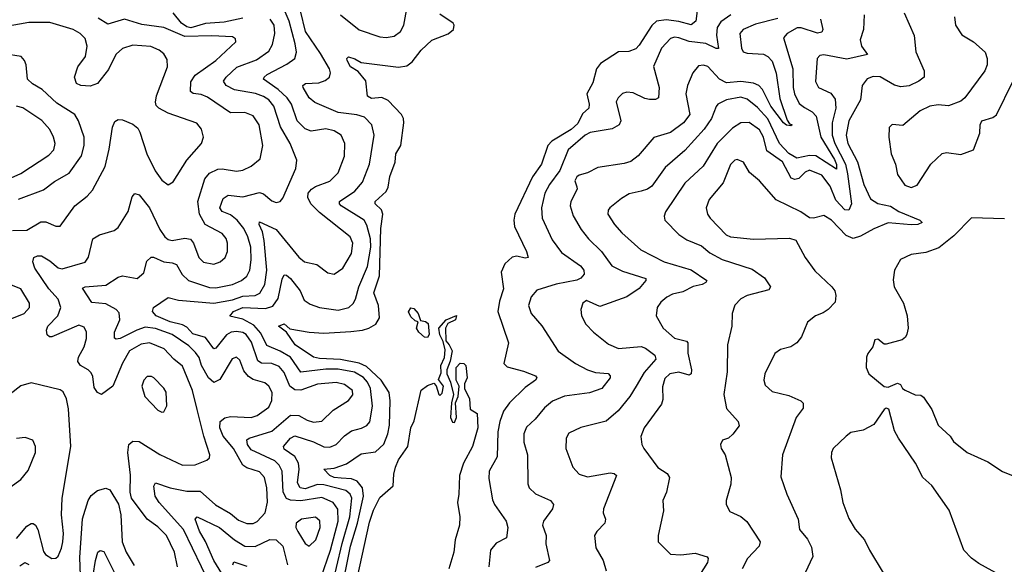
# Model space of a CAD drawing. Extents: x 2143765 to 2212931, y 878955 to 1017455.
# Tile 35 of 256: x 2157830 to 2162574, y 894047 to 896672. Entities that reach past the tile are written whole.
import ezdxf

# ---------------------------------------------------------------- set-up
doc = ezdxf.new("R2010")
doc.units = 0

msp = doc.modelspace()

# ---------------------------------------------------------------- linework, layer by layer
at = {"layer": '0CON20XD'}
for points in [[(2159375, 896694.7), (2159465, 896623.6), (2159565, 896589.7), (2159595, 896585.4), (2159635, 896592.9), (2159664.7, 896615.3), (2159681.2, 896645), (2159696.7, 896733.3)], [(2158905, 896678.6), (2158815, 896660), (2158725, 896653), (2158655, 896632.4), (2158635, 896637.5), (2158609, 896655), (2158570, 896705)], [(2159329.7, 893915), (2159383.5, 894146.5), (2159420.5, 894275), (2159429.8, 894365), (2159422.2, 894385), (2159402.2, 894402.2), (2159295, 894430.6), (2159265, 894431.1), (2159205, 894410.3), (2159180.8, 894415), (2159169.1, 894439.1), (2159177.2, 894505), (2159173.4, 894535), (2159155, 894566.6), (2159105, 894601.1), (2159101.5, 894615), (2159135, 894654.5), (2159155, 894665.3), (2159245, 894636.7), (2159295, 894613.1), (2159325, 894611.1), (2159355.2, 894624.8), (2159394.2, 894665.8), (2159429.5, 894690.5), (2159477.2, 894702.8), (2159503.3, 894716.7), (2159516.3, 894733.7), (2159530.4, 894809.6), (2159520.7, 894895), (2159506.3, 894925), (2159486.9, 894946.9), (2159442.5, 894972.5), (2159365, 894987.5), (2159305, 894987.3), (2159185, 894973), (2159134.3, 895045), (2159085, 895074.6), (2159020.7, 895100.7), (2158991.3, 895161.3), (2158958.7, 895198.7), (2158905, 895228.4), (2158842.9, 895242.9), (2158860.8, 895265), (2158905, 895284.5), (2159015, 895280), (2159049.2, 895290.8), (2159075, 895327.8), (2159095, 895422), (2159105, 895441.5), (2159115, 895440.8), (2159135, 895424), (2159180.8, 895365), (2159200.2, 895320.2), (2159228.8, 895301.2), (2159275, 895285.3), (2159365, 895271.3), (2159415.8, 895284.2), (2159436.8, 895303.2), (2159448.5, 895325), (2159464.2, 895385), (2159505, 895482.5), (2159521.1, 895575), (2159520, 895615), (2159502.1, 895682.1), (2159489.7, 895705), (2159379.1, 895775), (2159370.4, 895785), (2159370.5, 895795), (2159444.7, 895845), (2159481, 895889), (2159514.7, 895975), (2159538.5, 896115), (2159526.4, 896165), (2159491.4, 896201.4), (2159455, 896213.9), (2159365, 896224.2), (2159252.2, 896272.2), (2159224.7, 896295), (2159195.6, 896345.6), (2159194, 896355), (2159206.4, 896363.6), (2159271.7, 896368.3), (2159301.3, 896378.7), (2159322.2, 896395), (2159326.9, 896415), (2159322.1, 896435), (2159279.4, 896509.4), (2159206.7, 896615), (2159183, 896715)], [(2159202.5, 895505), (2159261.3, 895491.3), (2159315, 895451.9), (2159345, 895445.6), (2159386.5, 895475), (2159428.4, 895545), (2159434.7, 895595), (2159422.1, 895625), (2159275, 895742.8), (2159233.1, 895785), (2159218.8, 895815), (2159220.5, 895835), (2159235.4, 895855), (2159255, 895868.1), (2159325, 895893.8), (2159365, 895934.4), (2159394.5, 896014.5), (2159396.1, 896075), (2159378.5, 896115), (2159345, 896136.1), (2159305, 896146), (2159235, 896134.7), (2159205, 896145.9), (2159166.9, 896185), (2159138.9, 896265), (2159118.8, 896295), (2159075.8, 896335.8), (2159005.5, 896385), (2159007.3, 896395), (2159022.2, 896407.8), (2159117.9, 896457.9), (2159155, 896484.5), (2159163.1, 896515), (2159158, 896555), (2159128.2, 896665), (2159109.5, 896709.5)], [(2159375.6, 893895), (2159424.7, 894135), (2159458.4, 894245), (2159486, 894376), (2159482.4, 894415), (2159456.8, 894446.8), (2159428.8, 894458.8), (2159378.2, 894461.8), (2159345, 894464.6), (2159325, 894474.1), (2159296, 894505), (2159345, 894510.8), (2159405, 894531.5), (2159475, 894578.8), (2159545, 894589.2), (2159583.9, 894626.1), (2159603.7, 894676.3), (2159611.9, 894718.1), (2159615.8, 894835), (2159610.7, 894875), (2159571.5, 894935), (2159500.8, 895000.8), (2159465, 895016.8), (2159375, 895034.7), (2159275, 895038.9), (2159245.7, 895045.7), (2159157.8, 895105), (2159115.5, 895165.5), (2159077.1, 895195), (2159105, 895205.4), (2159131.2, 895181.2), (2159225, 895165.2), (2159295, 895160.6), (2159425, 895168.5), (2159481.2, 895175), (2159512.9, 895185), (2159545.5, 895205), (2159563.8, 895235), (2159559, 895295), (2159536.3, 895355), (2159563, 895437), (2159569.5, 895665), (2159580.3, 895735), (2159573.8, 895755), (2159542.2, 895785), (2159542.5, 895795), (2159595.6, 895844.4), (2159606.1, 895863.9), (2159613.9, 895916.1), (2159639.6, 895985), (2159642.2, 896025), (2159666.2, 896065), (2159680.4, 896175), (2159679.2, 896195), (2159668.8, 896215), (2159605, 896282.3), (2159575, 896296.2), (2159525, 896292.3), (2159505, 896303.8), (2159497.8, 896377.8), (2159461.5, 896421.5), (2159424.7, 896445), (2159407.5, 896475), (2159406, 896485), (2159415, 896492.5), (2159445, 896483.5), (2159475.5, 896465.5), (2159655, 896443.8), (2159695, 896449.5), (2159720.5, 896469.5), (2159765, 896524.3), (2159815, 896572.9), (2159895, 896604), (2159920, 896625), (2159923.8, 896645), (2159918, 896655), (2159855, 896698.8)], [(2161093.7, 896715), (2161087.1, 896665), (2161065, 896647.3), (2161005, 896663.9), (2160945, 896671.2), (2160897.8, 896665), (2160875, 896644.6), (2160815, 896549.4), (2160798.1, 896531.9), (2160765, 896518.5), (2160715, 896517.1), (2160628.8, 896461.2), (2160608.5, 896435), (2160592, 896368), (2160563.2, 896315), (2160574.3, 896265), (2160572.8, 896245), (2160541.8, 896218.2), (2160518.5, 896171.5), (2160487.4, 896142.6), (2160393.7, 896086.3), (2160374.8, 896065), (2160344.3, 895975), (2160300.6, 895915), (2160216.2, 895735), (2160210.7, 895705), (2160214.8, 895675), (2160272.5, 895555), (2160280, 895525), (2160265, 895522.1), (2160225, 895531.8), (2160202.7, 895527.3), (2160168.2, 895495), (2160150.4, 895455), (2160161.8, 895375), (2160141.8, 895315), (2160134.1, 895265), (2160185.6, 895115), (2160162, 895015), (2160178.3, 894998.3), (2160257.9, 894977.9), (2160315.8, 894955), (2160321.4, 894945), (2160315.7, 894935), (2160265, 894899.2), (2160190, 894825), (2160161.3, 894785), (2160143.3, 894735), (2160134.2, 894685.8), (2160131.1, 894565), (2160091.8, 894495), (2160089.8, 894459.8), (2160108.1, 894358.1), (2160117.3, 894335), (2160174.4, 894255), (2160181.2, 894225), (2160175.8, 894174.2), (2160125, 894149.1), (2160098.9, 894115), (2160090.9, 894035)], [(2161256.4, 896695), (2161208, 896662), (2161190.7, 896635), (2161186.7, 896596.7), (2161197.2, 896532.8), (2161185, 896532.7), (2161135, 896557.8), (2161055, 896566.3), (2161005, 896584.7), (2160985, 896587.1), (2160965, 896580.8), (2160921.5, 896535), (2160883.3, 896446.7), (2160910.6, 896345), (2160908, 896295), (2160892.8, 896287.2), (2160865, 896286.6), (2160841.3, 896291.3), (2160785, 896318.8), (2160755, 896322.2), (2160735, 896315.6), (2160712.9, 896295), (2160704.6, 896275.4), (2160725.5, 896185), (2160718.1, 896165), (2160685, 896145.3), (2160578.8, 896128.8)], [(2161898.6, 896695), (2161895.4, 896625), (2161878.9, 896575), (2161885, 896544.2), (2161915, 896503.3), (2161815, 896481.6), (2161705, 896503.1), (2161685, 896498.9), (2161672.2, 896485), (2161663.6, 896373.6), (2161678.1, 896345), (2161738.4, 896318.4), (2161758.9, 896288.9), (2161762.2, 896245), (2161744.8, 896175), (2161744.6, 896115), (2161757.4, 896075), (2161809.4, 895975), (2161818.6, 895928.6), (2161837.1, 895785), (2161825, 895753.8), (2161805, 895755.8), (2161762.5, 895802.5), (2161735, 895869.2), (2161695, 895922.5), (2161635, 895946.3), (2161615, 895936.8), (2161583.8, 895906.2), (2161565, 895901.8), (2161547.5, 895907.5), (2161505, 895986.7), (2161429.8, 896039.8), (2161413.5, 896105), (2161395, 896140.3), (2161345, 896176.5), (2161305, 896174), (2161265, 896149.3), (2161189.7, 896075), (2161123.4, 895966.6), (2161035, 895884.5), (2160942.2, 895745), (2160934.4, 895725), (2160937.5, 895705), (2161005, 895636.7), (2161045, 895610.4), (2161115, 895582.3), (2161155, 895548.9), (2161215, 895515.8), (2161359.3, 895469.2), (2161418.3, 895428.3), (2161446.9, 895385), (2161439.4, 895370.6), (2161335, 895343.1), (2161305, 895326.9), (2161275, 895296), (2161262, 895255), (2161261.1, 895195), (2161239.4, 895105), (2161239.1, 894975), (2161222.7, 894865), (2161235, 894798), (2161292, 894735), (2161295.8, 894715), (2161266.6, 894673.4), (2161244.4, 894655.6), (2161216.7, 894645), (2161206, 894625), (2161210, 894605), (2161228.6, 894575), (2161257.5, 894465), (2161256.4, 894433.6), (2161234.1, 894354.1), (2161234.4, 894334.4), (2161251.7, 894301.7), (2161305, 894276.5), (2161333.8, 894253.8), (2161397.8, 894155), (2161393.1, 894135), (2161336.2, 894075), (2161310.8, 894025)], [(2162091.9, 896705), (2162139.2, 896595), (2162147.6, 896517.6), (2162187.8, 896425), (2162187.5, 896395), (2162161.2, 896375), (2162115, 896352.5), (2162075, 896347.5), (2162045, 896356.8), (2161975, 896395.8), (2161942.4, 896397.6), (2161913.2, 896386.8), (2161888.4, 896355), (2161880.3, 896285), (2161825.3, 896185), (2161812.2, 896115), (2161820.4, 896075), (2161866.5, 895986.5), (2161897.1, 895877.1), (2161929.2, 895809.2), (2161965, 895786), (2162025, 895773.8), (2162065, 895747.4), (2162166.2, 895705), (2162178, 895695), (2162156.7, 895685), (2162125, 895683), (2162015, 895693), (2161945, 895663.6), (2161881.6, 895628.4), (2161845, 895616.5), (2161811.3, 895631.3), (2161740.5, 895705), (2161705, 895727.3), (2161655, 895715.6), (2161635, 895717.1), (2161593.3, 895745), (2161475, 895803.1), (2161395, 895894.4), (2161345.7, 895935), (2161317.5, 895985), (2161287.3, 895997.3), (2161275, 895994), (2161255, 895974), (2161218.5, 895885), (2161152.5, 895805), (2161137.8, 895765), (2161143.5, 895735), (2161156.9, 895715), (2161233.3, 895635), (2161254, 895625), (2161365, 895613.9), (2161538.6, 895618.6), (2161569.5, 895609.5), (2161614, 895525), (2161660.9, 895460.9), (2161742.5, 895385), (2161756.7, 895365), (2161762.6, 895342.6), (2161758.9, 895311.1), (2161725.6, 895275), (2161700.3, 895259.7), (2161664, 895245), (2161625.4, 895214.6), (2161596.3, 895143.7), (2161575, 895114.2), (2161545, 895094.3), (2161495, 895082.5), (2161467.6, 895062.4), (2161419.5, 894965), (2161414.5, 894935), (2161421.1, 894911.1), (2161455, 894880), (2161535, 894860), (2161594, 894834), (2161605, 894823.8), (2161605, 894800), (2161571.2, 894755), (2161505.6, 894575), (2161497.9, 894467.9), (2161525.6, 894385), (2161580.9, 894265), (2161587.5, 894215), (2161625, 894168.1), (2161645, 894130), (2161651.5, 894085), (2161614.3, 894005)], [(2162333.8, 896685), (2162339.1, 896645), (2162368.5, 896598.5), (2162425, 896565.8), (2162480.8, 896515), (2162490.8, 896485), (2162490.8, 896455), (2162480, 896425), (2162382.9, 896295), (2162365, 896278.9), (2162305, 896257.3), (2162255, 896262), (2162214.3, 896255.7), (2162168, 896232), (2162085, 896161.2), (2162033.9, 896166.1), (2162018.3, 896151.7), (2162016.7, 896105), (2162028, 896025), (2162049.2, 895975), (2162059.4, 895925), (2162094.3, 895875), (2162125, 895862.5), (2162154, 895875), (2162219.2, 895975), (2162275, 896027.5), (2162295, 896031.9), (2162365, 896022.5), (2162425.6, 896045), (2162456, 896125), (2162457.5, 896165), (2162465, 896184.3), (2162518.8, 896201.2), (2162536.7, 896213.3), (2162615.4, 896374.6)], [(2157795, 895655.3), (2157865, 895657.1), (2157932.8, 895697.2), (2157956.8, 895696.8), (2158005, 895676.9), (2158025, 895676), (2158096.5, 895775), (2158155, 895820.5), (2158180.4, 895849.6), (2158242.3, 895965), (2158261.9, 896048.1), (2158276.9, 896153.1), (2158289.3, 896180.7), (2158305, 896190), (2158325, 896189.4), (2158375, 896168.6), (2158398.6, 896148.6), (2158409.6, 896129.6), (2158442, 896025), (2158482.8, 895942.8), (2158515, 895898.6), (2158545, 895875.8), (2158569.1, 895890.9), (2158636.2, 895995), (2158706.7, 896075), (2158716.5, 896105), (2158705.5, 896145), (2158683, 896173), (2158545, 896221.5), (2158500.8, 896245), (2158488.2, 896258.2), (2158484.5, 896275), (2158489.6, 896305), (2158542.5, 896445), (2158540.7, 896480.7), (2158525, 896507.1), (2158502, 896525), (2158462.7, 896542.7), (2158375, 896549.2), (2158325, 896533.3), (2158295.5, 896505), (2158283.9, 896485), (2158258.1, 896431.9), (2158205, 896364.4), (2158169.1, 896350.9), (2158125, 896354.4), (2158104.2, 896365), (2158093.5, 896395), (2158110.8, 896445), (2158147.5, 896495), (2158154.7, 896545), (2158145, 896580.6), (2158122.1, 896605), (2158088.1, 896625), (2157975, 896658.8), (2157875, 896657.6), (2157756.7, 896636.7)], [(2158590.4, 894035), (2158575.9, 894105), (2158538.2, 894185), (2158495, 894227.2), (2158443.8, 894263.8), (2158368.9, 894365), (2158362.5, 894395), (2158363.9, 894476.1), (2158350.4, 894585), (2158355.4, 894624.6), (2158375, 894640), (2158405, 894638.5), (2158505, 894576.8), (2158615, 894525.4), (2158675, 894526.9), (2158731.5, 894548.5), (2158745, 894560), (2158746.7, 894575), (2158716.8, 894665), (2158685, 894792.5), (2158663.5, 894885), (2158615, 895001.8), (2158572.2, 895035), (2158525.4, 895085), (2158455, 895114.2), (2158415, 895108.4), (2158359.7, 895075), (2158325, 895016.4), (2158278.5, 894905), (2158225, 894865.8), (2158205, 894874.2), (2158188.3, 894898.3), (2158182.4, 894952.4), (2158175, 894969.2), (2158160, 894985), (2158123.3, 895005), (2158110, 895025), (2158113.8, 895045), (2158141.3, 895095), (2158151.5, 895135), (2158151.5, 895165), (2158140.2, 895190.2), (2158115, 895198.9), (2157985, 895143.8), (2157973.1, 895143.1), (2157962.2, 895152.2), (2157958.9, 895175), (2157965.2, 895195), (2158014.7, 895245), (2158028.9, 895285), (2158015.3, 895325), (2157971.2, 895375), (2157903.6, 895475), (2157893.5, 895505), (2157898.6, 895525), (2157915.9, 895534.1), (2157935, 895534.1), (2157975, 895510.2), (2158015, 895475.3), (2158035, 895470.5), (2158145, 895503.5), (2158162.4, 895527.6), (2158181.9, 895615), (2158215, 895634.5), (2158285, 895655.6), (2158305, 895670.8), (2158352.3, 895747.7), (2158371.3, 895818.7), (2158385, 895834.3), (2158405, 895827.8), (2158455, 895764.5), (2158505, 895661.1), (2158529.6, 895625), (2158545, 895612.7), (2158565, 895607.8), (2158625, 895619.2), (2158653.8, 895613.8), (2158668.2, 895595), (2158693.8, 895525), (2158715, 895502.5), (2158765, 895493.8), (2158795.8, 895505), (2158819.5, 895525), (2158831.2, 895555), (2158831.5, 895595), (2158825, 895617.5), (2158805, 895641.5), (2158724.3, 895684.3), (2158695.8, 895735), (2158688.4, 895795), (2158722.2, 895905), (2158745, 895932.3), (2158785, 895951.4), (2158805, 895953.6), (2158875, 895941.8), (2158905, 895947.1), (2158944.7, 895965.3), (2158988.2, 896001.8), (2159000.8, 896065), (2158984.6, 896165), (2158955, 896209.1), (2158915, 896224.6), (2158845, 896223.1), (2158735, 896298.8), (2158705, 896310.8), (2158666.1, 896316.1), (2158652.5, 896325), (2158655, 896372), (2158674.8, 896405.2), (2158775, 896475.5), (2158870.8, 896565), (2158869.7, 896579.7), (2158855, 896588.9), (2158755.2, 896594.8), (2158625, 896590.8), (2158525, 896633.5), (2158418.1, 896648.1), (2158335, 896674.2), (2158255, 896650.5), (2158208.7, 896678.7)], [(2158565, 895500), (2158585, 895492.7), (2158613.4, 895443.4), (2158644.2, 895414.2), (2158745, 895380.6), (2158775, 895380), (2158854.8, 895395.2), (2158899.5, 895415), (2158925, 895435.5), (2158938.8, 895465), (2158946.1, 895515), (2158943.5, 895575), (2158930, 895625), (2158910.4, 895665), (2158877.2, 895705), (2158845, 895730.8), (2158805, 895747.9), (2158793.8, 895765), (2158810.6, 895809.4), (2158833.8, 895826.2), (2158905, 895817.9), (2158985, 895839.7), (2159005, 895832.5), (2159045, 895798.5), (2159065, 895790), (2159084.5, 895795.5), (2159098, 895812), (2159160, 895955), (2159165.5, 895995), (2159132.8, 896075), (2159086.1, 896155), (2159053.8, 896255), (2159031.2, 896285), (2159005, 896302.2), (2158965.8, 896315.8), (2158865, 896333.9), (2158824.5, 896355), (2158812.2, 896375), (2158825.3, 896395), (2158876.2, 896443.8), (2158971.6, 896478.4), (2159030.5, 896519.5), (2159047.9, 896552.1), (2159059, 896605), (2159056.2, 896645), (2159036.1, 896675)], [(2161482, 896678), (2161375, 896650.6), (2161315.7, 896625), (2161300, 896605), (2161307.6, 896535), (2161315, 896517.5), (2161335, 896510), (2161414.2, 896505), (2161435, 896494), (2161455, 896471.8), (2161474.8, 896414.8), (2161492.7, 896292.7), (2161527.3, 896187.3), (2161539.5, 896169.5), (2161552.5, 896165), (2161545, 896160), (2161525, 896163.1), (2161510, 896175), (2161449.5, 896255), (2161409.5, 896335), (2161391.2, 896355), (2161365, 896366.2), (2161305, 896374), (2161235, 896367.5), (2161202.4, 896385), (2161145, 896446.2), (2161125, 896452.1), (2161100.4, 896449.6), (2161073.5, 896416.5), (2161047.9, 896355), (2161040, 896315), (2161059.5, 896215), (2161027.5, 896175), (2160965, 896128.1), (2160886, 896104), (2160810, 896015), (2160775, 895988.2), (2160741.9, 895978.1), (2160615, 895960), (2160565, 895933.1), (2160525, 895923.1), (2160513.8, 895915), (2160504.6, 895895), (2160513.6, 895866.4), (2160515.8, 895855), (2160485, 895796), (2160481.8, 895775), (2160496.3, 895726.3), (2160535, 895661.1), (2160570.9, 895615), (2160632.7, 895555), (2160682.2, 895485), (2160735, 895459.4), (2160846, 895425), (2160847.1, 895415), (2160815, 895376.9), (2160755, 895335.3), (2160625, 895289.3), (2160561.5, 895318.5), (2160543.1, 895305), (2160534.2, 895275), (2160537.5, 895245), (2160557.5, 895205), (2160594.3, 895165), (2160667.2, 895107.2), (2160715, 895086.7), (2160825, 895097.3), (2160845, 895089.3), (2160890.7, 895055), (2160894.7, 895035), (2160838.2, 894971.8), (2160799.4, 894905), (2160769.2, 894855), (2160713.9, 894786.1), (2160655, 894736.7), (2160533.4, 894706.6), (2160475, 894679.2), (2160463.1, 894655), (2160461.1, 894605), (2160495.8, 894515), (2160525, 894480.6), (2160565, 894468.5), (2160675, 894487.8), (2160694.3, 894484.3), (2160706, 894475), (2160643.3, 894315), (2160641.4, 894295), (2160652.9, 894265), (2160649.4, 894245), (2160610.6, 894205), (2160599.4, 894185), (2160605.5, 894125.5), (2160640.8, 894065), (2160656, 894015)], [(2161688.5, 896675), (2161700, 896625), (2161695, 896611.4), (2161673.4, 896606.6), (2161595, 896633.4), (2161576.6, 896633.4), (2161528.1, 896605), (2161510, 896585), (2161554.4, 896435), (2161557.2, 896345), (2161563.6, 896315), (2161585, 896268.2), (2161610.6, 896249.4), (2161648.2, 896228.2), (2161667.5, 896207.5), (2161689.1, 896105), (2161755, 895998.2), (2161765.7, 895974.3), (2161765, 895951.5), (2161665.8, 896015.8), (2161635, 896016.6), (2161575, 896004.1), (2161535, 896027.7), (2161491.2, 896075), (2161434.1, 896194.1), (2161385, 896247.9), (2161335, 896289.1), (2161305, 896298.4), (2161235, 896285.4), (2161194.3, 896265), (2161185, 896254), (2161163.3, 896195), (2161127.3, 896145), (2161035, 896042.1), (2160939.9, 895960.1), (2160875, 895869.6), (2160855, 895855.4), (2160824.2, 895845.8), (2160767.1, 895832.9), (2160729.2, 895810.8), (2160673.1, 895765), (2160665.5, 895754.5), (2160664.4, 895735), (2160696.5, 895685), (2160730.9, 895645), (2160822.6, 895562.6), (2160935, 895505.3), (2161065, 895466.5), (2161141.2, 895415), (2161136.2, 895405), (2161117.5, 895395), (2161074.8, 895385.2), (2161025, 895360.7), (2160975, 895349.1), (2160947.1, 895335), (2160919.1, 895310.9), (2160901.9, 895285), (2160896.7, 895245), (2160930.6, 895185), (2160985, 895136.2), (2161042.2, 895122.2), (2161049.5, 895115), (2161049.7, 895065), (2161067.2, 894985), (2161064.6, 894965.4), (2161055, 894959.1), (2161005, 894972.2), (2160962.2, 894965), (2160938.3, 894941.7), (2160927.1, 894902.9), (2160928, 894842), (2160922, 894818), (2160838.9, 894705), (2160823, 894663), (2160827.1, 894625), (2160836.9, 894605), (2160905, 894514), (2160948.8, 894485), (2160960.8, 894465), (2160946, 894395), (2160929.2, 894355), (2160932.2, 894305), (2160905.5, 894185), (2160905.6, 894155), (2160965.6, 894095.6), (2161015, 894092.5), (2161085, 894100), (2161143, 894083), (2161147.5, 894075), (2161143.3, 894055), (2161104.5, 893995)], [(2157825, 895807.2), (2157945, 895852.5), (2157998, 895892), (2158067.9, 895932.1), (2158128.4, 896015), (2158140.3, 896065), (2158140.8, 896105), (2158114.1, 896184.1), (2158096.5, 896215), (2158009.3, 896269.3), (2157939.2, 896335), (2157892.6, 896362.6), (2157867.1, 896385), (2157861.4, 896455), (2157854, 896475), (2157836.7, 896495), (2157755, 896508.1)], [(2157775, 895902.9), (2157835, 895930), (2157970.8, 896019.2), (2157994.7, 896045), (2158000.5, 896075), (2157993.4, 896105), (2157975, 896141.9), (2157936.5, 896186.5), (2157845, 896246.4), (2157815, 896254.6)], [(2160578.8, 896128.8), (2160555, 896115.5), (2160473.1, 896045), (2160432.4, 895945), (2160383.1, 895876.9), (2160360.9, 895835), (2160344.1, 895765), (2160347.1, 895715), (2160395, 895611.4), (2160440.3, 895550.3), (2160532.1, 895485), (2160547.3, 895465), (2160548.9, 895445), (2160533.2, 895426.8), (2160513.6, 895416.4), (2160415, 895397.1), (2160321.6, 895368.4), (2160294.1, 895335.9), (2160281.8, 895295), (2160293.6, 895255), (2160345.8, 895195.8), (2160424.7, 895074.7), (2160507.8, 895015), (2160565, 894984.7), (2160605, 894971.8), (2160665, 894966.2), (2160675.6, 894955), (2160674.2, 894945), (2160634.2, 894895), (2160575, 894873.2), (2160455, 894857.7), (2160397.3, 894832.7), (2160358.2, 894801.8), (2160313.6, 894746.4), (2160272.3, 894707.7), (2160258.9, 894675), (2160259.2, 894635), (2160276.4, 894575), (2160278.8, 894435), (2160284.5, 894415), (2160315.9, 894385.9), (2160388, 894355), (2160402.5, 894335), (2160397.5, 894315), (2160353.3, 894255), (2160348.1, 894235), (2160366.9, 894185), (2160365.5, 894145), (2160382.9, 894065), (2160374, 894055), (2160315, 894032.2)], [(2159280.5, 893979.5), (2159328.2, 894115), (2159363.9, 894255), (2159362.7, 894312.7), (2159340, 894345), (2159285, 894368.9), (2159185, 894353.5), (2159135.5, 894355.5), (2159115, 894363.3), (2159098.8, 894395), (2159094.1, 894495.9), (2159080.3, 894525), (2159058.7, 894545), (2158945, 894598), (2158927.4, 894625), (2158925, 894646.9), (2158936, 894655), (2159045, 894688.4), (2159135, 894766), (2159174.8, 894764.8), (2159215, 894741.2), (2159245, 894732), (2159285, 894737.1), (2159339.8, 894790.2), (2159414.1, 894835.9), (2159435, 894863.8), (2159433.5, 894885), (2159395, 894914.1), (2159355, 894923.8), (2159265, 894914.8), (2159185, 894886.2), (2159155, 894888.3), (2159132, 894905), (2159105, 894970.8), (2159079.7, 894999.7), (2159045.2, 895015.2), (2158995, 895016.1), (2158977.9, 895027.9), (2158947, 895117.1), (2158921.4, 895155), (2158904.6, 895164.6), (2158875, 895169.3), (2158848.5, 895165), (2158827.3, 895152.7), (2158775, 895087.9), (2158765, 895085.4), (2158725, 895139.4), (2158665, 895158.3), (2158635, 895189.6), (2158615, 895201.5), (2158555, 895215.1), (2158487.1, 895245), (2158470.4, 895265), (2158474.7, 895285.3), (2158545, 895332.7), (2158595, 895320), (2158765, 895305.6), (2158855, 895322.3), (2158905, 895339.1), (2158965, 895342.8), (2158986.4, 895353.6), (2159011.3, 895395), (2159020.2, 895465), (2159008.1, 895608.1), (2158999.5, 895649.5), (2158983.5, 895685), (2158985, 895698), (2159065, 895661.1), (2159175, 895527.3), (2159202.5, 895505)], [(2162575, 895712.2), (2162415, 895716.4), (2162330, 895630), (2162257.9, 895572.1), (2162195, 895550), (2162125, 895539.4), (2162074.4, 895515.6), (2162044, 895465), (2162038.3, 895418.3), (2162043.8, 895385), (2162088, 895305), (2162106.2, 895245), (2162111.2, 895185), (2162103.8, 895156.2), (2162098.3, 895141.7), (2162081.7, 895128.3), (2162005, 895107.5), (2161995, 895107.5), (2161965, 895132.5), (2161950.7, 895129.3), (2161940, 895095), (2161916.4, 895063.6), (2161910, 895045), (2161908.8, 894995), (2161921.2, 894965), (2161995, 894903.8), (2162015, 894900), (2162059.3, 894919.3), (2162073, 894913), (2162082.5, 894895), (2162096.4, 894886.4), (2162145, 894863.3), (2162171.7, 894861.7), (2162185, 894852.5), (2162225, 894792.5), (2162255, 894717.5), (2162313.3, 894665), (2162328.8, 894638.8), (2162395, 894585.7), (2162495, 894540), (2162565, 894494), (2162625, 894470)], [(2158748.9, 893945), (2158619.1, 894215), (2158501.4, 894345), (2158482.2, 894375), (2158476.7, 894423.3), (2158485, 894440), (2158555.2, 894415.2), (2158635, 894399.7), (2158699, 894399), (2158773.1, 894333.1), (2158845, 894292.4), (2158885, 894260.3), (2158925, 894243.2), (2158955, 894243.9), (2158975, 894252.9), (2159012.3, 894295), (2159023.6, 894346.4), (2159020.6, 894415), (2159010, 894465), (2158985, 894492.8), (2158925, 894511.6), (2158905.1, 894525.1), (2158860.9, 894605), (2158810.4, 894665), (2158794, 894705), (2158795.9, 894735), (2158817.7, 894752.3), (2158845, 894758.6), (2158945, 894754.2), (2158975, 894764.1), (2159030.5, 894805), (2159045, 894836.7), (2159046.2, 894875), (2159030, 894905), (2159010.7, 894920.8), (2158955, 894937.4), (2158932.4, 894952.4), (2158909.6, 894979.6), (2158890.8, 895030.8), (2158874.5, 895045.5), (2158853.2, 895036.8), (2158795, 894937.9), (2158765, 894922.8), (2158739.7, 894945), (2158706.8, 895005), (2158694.2, 895044.2), (2158677.7, 895067.7), (2158645, 895099.5), (2158565.4, 895155), (2158485, 895182.9), (2158435, 895189.6), (2158393.8, 895176.2), (2158315, 895134.7), (2158295, 895132.5), (2158287.5, 895137.5), (2158286.2, 895165), (2158312.3, 895225), (2158308.7, 895258.7), (2158294.5, 895275), (2158245, 895302.8), (2158178.4, 895308.4), (2158132.6, 895377.4), (2158145.5, 895384.5), (2158245, 895391.6), (2158305, 895430.5), (2158325, 895436.7), (2158396, 895425), (2158428.8, 895451.2), (2158442.4, 895507.6), (2158462.8, 895527.2), (2158475, 895527.5), (2158525, 895504.1), (2158565, 895500)], [(2157785, 895229.1), (2157852, 895255), (2157877.1, 895285), (2157877.1, 895305), (2157835.6, 895375), (2157758.1, 895405)], [(2159795, 895140), (2159781.2, 895141.2), (2159752.5, 895165), (2159742.5, 895185), (2159750, 895215), (2159735, 895220), (2159715, 895240), (2159703.6, 895263.6), (2159715, 895282.5), (2159729.3, 895279.3), (2159750, 895255), (2159761.7, 895221.7), (2159785, 895217.5), (2159798.3, 895208.3), (2159803.3, 895155), (2159795, 895140)], [(2159422.6, 893825), (2159515, 894249.2), (2159535, 894308), (2159565, 894368.8), (2159630, 894425), (2159632, 894482), (2159640, 894515), (2159655, 894550), (2159700, 894615), (2159714.6, 894705), (2159731.1, 894738.9), (2159764.1, 894885.9), (2159795, 894908.8), (2159825, 894920), (2159836.7, 894906.7), (2159850, 894865), (2159855, 894860), (2159865, 894872.5), (2159872, 894905), (2159847.5, 894937.5), (2159860.3, 894969.7), (2159859.4, 895005), (2159876.5, 895043.5), (2159880.7, 895080.7), (2159870.8, 895120.8), (2159853.7, 895153.7), (2159850, 895185), (2159884.5, 895225.5), (2159935, 895246.7), (2159929.2, 895225), (2159893.1, 895206.9), (2159881.1, 895185), (2159883.6, 895123.6), (2159900, 895105), (2159914, 895075), (2159904.2, 895025.8), (2159888, 894985), (2159887.5, 894965), (2159906.2, 894925), (2159920, 894865), (2159910, 894825), (2159906, 894755), (2159915, 894732.5), (2159925, 894730), (2159933.8, 894755), (2159930, 894825), (2159942.5, 894855), (2159947.5, 894905), (2159932.5, 894935), (2159933.3, 894995), (2159953, 895017), (2159970, 895015), (2159978.8, 895005), (2159985.7, 894945), (2159973, 894917), (2159972.5, 894895), (2159996.7, 894845), (2160000, 894795), (2160033.6, 894773.6), (2160037.1, 894705), (2160011.2, 894615), (2159967.9, 894535), (2159948.5, 894475), (2159946.2, 894385), (2159939.1, 894345), (2159950.6, 894275), (2159949.2, 894235), (2159928, 894165), (2159922.2, 894105), (2159897.5, 894025)], [(2158515, 894780), (2158525, 894782), (2158539.5, 894810.5), (2158536.2, 894876.2), (2158525, 894895.8), (2158476.4, 894946.4), (2158465, 894952.5), (2158445, 894952), (2158427.5, 894935), (2158419.4, 894905), (2158433.1, 894855), (2158495, 894789.2), (2158515, 894780)], [(2157815, 894171.5), (2157865, 894230.8), (2157885, 894243.8), (2157895, 894243.6), (2157906.2, 894236.2), (2157917.8, 894215), (2157945, 894108.8), (2157953.7, 894093.7), (2157985, 894074.4), (2158005, 894077.1), (2158015, 894086), (2158032.1, 894125), (2158037.3, 894155), (2158040.7, 894195), (2158031.2, 894285), (2158034.7, 894365), (2158077.1, 894615), (2158066, 894796), (2158055.4, 894845), (2158038.9, 894878.9), (2158025, 894888.2), (2157885, 894921.1), (2157835, 894907.3), (2157785, 894867.5)], [(2162565, 893987.5), (2162450.3, 894050.3), (2162415, 894076.2), (2162378.8, 894115), (2162308.3, 894308.3), (2162225, 894426.7), (2162181.2, 894465), (2162146.7, 894535), (2162063.3, 894655), (2162045, 894690), (2162017.5, 894795), (2162005, 894798.8), (2161995, 894793.3), (2161945, 894721.2), (2161893.8, 894693.8), (2161835, 894682.5), (2161811.2, 894665), (2161750, 894605), (2161740.8, 894585), (2161739.5, 894559.5), (2161783.9, 894406.1), (2161795.7, 894345), (2161825, 894267.5), (2161855, 894216.7), (2161900, 894165), (2161923.8, 894115), (2161990, 894005)], [(2157785, 894418.6), (2157835.8, 894455), (2157871.2, 894498.8), (2157905.7, 894585), (2157905.7, 894615), (2157893.3, 894645), (2157857.3, 894657.3), (2157815, 894652.5)], [(2158126.1, 893905), (2158119.2, 894079.2), (2158133.2, 894266.8), (2158160, 894355), (2158175, 894377.8), (2158205, 894402.5), (2158245, 894413.3), (2158265, 894405.7), (2158306.7, 894336.7), (2158317.1, 894285), (2158324.3, 894155), (2158342.9, 894105), (2158381, 894041)], [(2158838.3, 893948.3), (2158765, 894065.3), (2158726, 894156), (2158697.1, 894207.1), (2158675.6, 894265), (2158685, 894276.4), (2158792.9, 894225), (2158865, 894165.3), (2158915, 894134.7), (2158965, 894132.1), (2159035, 894165.8), (2159065, 894165.3), (2159097.8, 894135), (2159120.6, 894045)], [(2159225, 894134.3), (2159256.2, 894165), (2159277.6, 894225), (2159276.2, 894256.2), (2159255, 894274.6), (2159188, 894265), (2159161.9, 894245), (2159160.9, 894225), (2159170, 894205), (2159205, 894147.5), (2159225, 894134.3)], [(2158184.2, 893995), (2158194.8, 894065.2), (2158206.9, 894105), (2158217.4, 894112.6), (2158235, 894108.9), (2158286.3, 894005)], [(2157830.3, 894039.7), (2157855, 894056.2), (2157875, 894045.5)], [(2158857.8, 894045), (2158861.8, 894058.2), (2158925, 894037.2)]]:
    msp.add_lwpolyline(points, dxfattribs=at)

doc.saveas('drawing.dxf')
